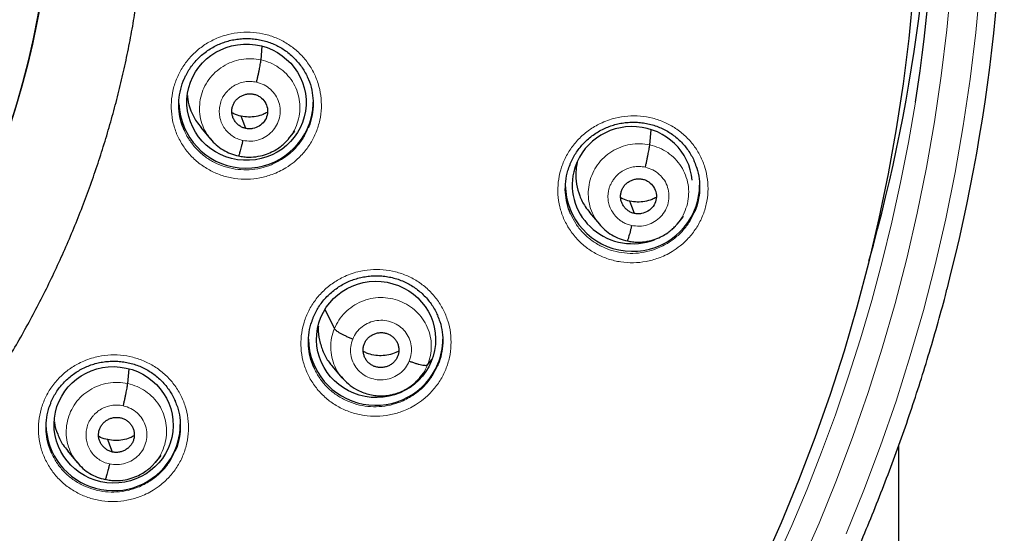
# Model space of a CAD drawing. Header units: millimetres. Extents: x 8 to 2314, y 12 to 2305.
# Tile 56 of 156: x 1109 to 1134, y 1793 to 1806. Entities that reach past the tile are written whole.
import ezdxf

# ---------------------------------------------------------------- set-up
doc = ezdxf.new("R2010")
doc.units = ezdxf.units.MM

msp = doc.modelspace()

# ---------------------------------------------------------------- linework, layer by layer
at = {"color": 7, "linetype": 'Continuous', "lineweight": 30}
for p, q in [((1114.734, 1804.974), (1114.765, 1805.319)), ((1113.212, 1803.26), (1113.459, 1802.964)), ((1115.436, 1802.986), (1115.429, 1802.977)), ((1115.433, 1802.974), (1115.592, 1803.167)), ((1124.575, 1802.82), (1124.61, 1803.202)), ((1123.053, 1801.106), (1123.3, 1800.81)), ((1125.277, 1800.832), (1125.27, 1800.824)), ((1125.274, 1800.82), (1125.354, 1800.918)), ((1116.591, 1798.166), (1116.357, 1798.65)), ((1118.193, 1797.46), (1118.193, 1797.46)), ((1118.952, 1797.249), (1119.054, 1797.381)), ((1111.361, 1796.775), (1111.394, 1797.145)), ((1116.534, 1797.215), (1116.781, 1796.919)), ((1118.764, 1796.933), (1118.855, 1797.044)), ((1116.786, 1796.922), (1116.77, 1796.941)), ((1118.753, 1796.922), (1118.773, 1796.943)), ((1109.837, 1795.069), (1110.084, 1794.772)), ((1130.879, 1651.729), (1130.879, 1795.207)), ((1112.064, 1794.791), (1112.056, 1794.783)), ((1112.061, 1794.779), (1112.204, 1794.953))]:
    msp.add_line(p, q, dxfattribs=at)
at = {"color": 252, "linetype": 'Continuous', "lineweight": 0, "flags": 128}
for points in [[(1132.203, 1806.909), (1132.093, 1805.737), (1131.952, 1804.569), (1131.78, 1803.404), (1131.577, 1802.245), (1131.344, 1801.091), (1131.079, 1799.943), (1130.784, 1798.803), (1130.459, 1797.67), (1130.103, 1796.546), (1129.718, 1795.432), (1129.303, 1794.328), (1128.859, 1793.236), (1128.386, 1792.155)], [(1129.544, 1792.967), (1129.995, 1794.078), (1130.416, 1795.2), (1130.808, 1796.332), (1131.169, 1797.474), (1131.5, 1798.624), (1131.8, 1799.783), (1132.068, 1800.949), (1132.306, 1802.122), (1132.512, 1803.3), (1132.687, 1804.484), (1132.83, 1805.671), (1132.942, 1806.862)]]:
    msp.add_lwpolyline(points, dxfattribs=at)
at = {"color": 7, "linetype": 'Continuous', "lineweight": 30, "flags": 128}
for points in [[(1131.246, 1806.67), (1131.133, 1805.518), (1130.99, 1804.371), (1130.816, 1803.227), (1130.611, 1802.088), (1130.376, 1800.955), (1130.111, 1799.828), (1129.816, 1798.709), (1129.492, 1797.597), (1129.137, 1796.494), (1128.754, 1795.401), (1128.341, 1794.317), (1127.9, 1793.245), (1127.43, 1792.185)], [(1114.346, 1803.237), (1114.28, 1803.411), (1114.228, 1803.548)], [(1124.187, 1801.083), (1124.121, 1801.257), (1124.07, 1801.394)], [(1110.972, 1795.041), (1110.906, 1795.216), (1110.855, 1795.354)]]:
    msp.add_lwpolyline(points, dxfattribs=at)
at = {"color": 7, "linetype": 'Continuous', "lineweight": 30}
for centre, radius, start, end in [((1088.196, 1810.53), 43.613, 351.2618, 8.1356), ((1088.158, 1811.694), 43.597, 344.2713, 1.8533), ((1088.234, 1810.539), 45.315, 345.4681, 3.2637), ((1086.401, 1810.45), 23.103, 180.8483, 359.1517), ((1114.356, 1803.934), 1.703, 182.177, 346.2814), ((1114.414, 1803.905), 1.639, 346.7606, 359.9982), ((1124.139, 1801.828), 1.703, 180.9428, 346.2941), ((1124.197, 1801.801), 1.639, 346.7606, 359.9982), ((1117.638, 1797.928), 1.704, 180.9994, 337.3952), ((1117.693, 1797.899), 1.642, 337.6091, 359.9895), ((1110.995, 1795.766), 1.704, 181.0087, 328.5342), ((1111.045, 1795.737), 1.646, 328.4805, 359.968)]:
    msp.add_arc(centre, radius, start, end, dxfattribs=at)
at = {"color": 252, "linetype": 'Continuous', "lineweight": 0}
for centre, radius, start, end in [((1086.401, 1810.485), 23.124, 184.4176, 355.534), ((1086.901, 1811.089), 44.979, 269.5642, 350.8082)]:
    msp.add_arc(centre, radius, start, end, dxfattribs=at)
at = {"color": 7, "linetype": 'Continuous', "lineweight": 30}
for centre, major_axis, ratio in [((1114.366, 1803.902), (1.507, -0.078), 0.976572), ((1117.648, 1797.893), (1.502, -0.129), 0.977354), ((1111.002, 1795.729), (1.497, -0.173), 0.978491)]:
    msp.add_ellipse(centre, major_axis=major_axis, ratio=ratio, dxfattribs=at)
for start_param, end_param in [(0.150321, 2.980174), (2.980174, 5.152439), (5.620419, 5.792678)]:
    msp.add_ellipse((1124.134, 1801.801), major_axis=(1.518, -0.1), ratio=0.974704, start_param=start_param, end_param=end_param, dxfattribs=at)
for points, knots in [([(1084.135, 1785.194), (1084.154, 1785.192), (1084.37, 1785.171), (1084.784, 1785.144), (1085.378, 1785.112), (1085.972, 1785.096), (1086.567, 1785.093), (1087.161, 1785.103), (1087.755, 1785.128), (1088.348, 1785.165), (1088.941, 1785.217), (1089.532, 1785.282), (1090.121, 1785.361), (1090.708, 1785.453), (1091.293, 1785.558), (1091.875, 1785.677), (1092.454, 1785.809), (1093.03, 1785.955), (1093.602, 1786.114), (1094.171, 1786.285), (1094.735, 1786.47), (1095.294, 1786.668), (1095.849, 1786.878), (1096.398, 1787.101), (1096.943, 1787.337), (1097.481, 1787.585), (1098.013, 1787.845), (1098.539, 1788.118), (1099.058, 1788.402), (1099.571, 1788.698), (1100.076, 1789.006), (1100.574, 1789.326), (1101.064, 1789.657), (1101.546, 1789.999), (1102.02, 1790.351), (1102.485, 1790.715), (1102.942, 1791.089), (1103.389, 1791.474), (1103.827, 1791.869), (1104.256, 1792.273), (1104.675, 1792.688), (1105.084, 1793.112), (1105.483, 1793.545), (1105.871, 1793.987), (1106.249, 1794.438), (1106.616, 1794.898), (1106.972, 1795.366), (1107.316, 1795.841), (1107.65, 1796.325), (1107.972, 1796.816), (1108.282, 1797.315), (1108.58, 1797.82), (1108.865, 1798.332), (1109.139, 1798.85), (1109.4, 1799.375), (1109.649, 1799.905), (1109.885, 1800.441), (1110.109, 1800.983), (1110.319, 1801.529), (1110.516, 1802.08), (1110.701, 1802.635), (1110.871, 1803.194), (1111.029, 1803.757), (1111.173, 1804.324), (1111.304, 1804.894), (1111.421, 1805.466), (1111.506, 1805.932), (1111.548, 1806.207), (1111.561, 1806.29)], [0, 0, 0, 0, 0.001463, 0.016968, 0.032473, 0.047978, 0.063483, 0.078988, 0.094493, 0.109998, 0.125503, 0.141008, 0.156513, 0.172018, 0.187523, 0.203027, 0.218532, 0.234036, 0.24954, 0.265044, 0.280548, 0.296052, 0.311555, 0.327058, 0.342561, 0.358063, 0.373566, 0.389068, 0.404569, 0.420071, 0.435571, 0.451072, 0.466572, 0.482072, 0.497571, 0.51307, 0.528569, 0.544067, 0.559565, 0.575062, 0.590559, 0.606056, 0.621552, 0.637047, 0.652542, 0.668037, 0.683531, 0.699025, 0.714518, 0.730011, 0.745504, 0.760996, 0.776487, 0.791979, 0.807469, 0.82296, 0.83845, 0.85394, 0.869429, 0.884918, 0.900407, 0.915895, 0.931383, 0.946871, 0.962358, 0.977846, 0.993333, 1, 1, 1, 1]), ([(1112.796, 1804.502), (1112.809, 1804.532), (1112.842, 1804.606), (1112.908, 1804.72), (1112.994, 1804.843), (1113.092, 1804.959), (1113.201, 1805.067), (1113.319, 1805.165), (1113.446, 1805.253), (1113.579, 1805.329), (1113.719, 1805.393), (1113.863, 1805.443), (1114.01, 1805.481), (1114.161, 1805.505), (1114.314, 1805.517), (1114.468, 1805.515), (1114.622, 1805.499), (1114.773, 1805.471), (1114.921, 1805.429), (1115.063, 1805.374), (1115.198, 1805.307), (1115.326, 1805.229), (1115.447, 1805.139), (1115.56, 1805.038), (1115.663, 1804.927), (1115.757, 1804.807), (1115.838, 1804.68), (1115.892, 1804.582), (1115.914, 1804.525), (1115.918, 1804.515)], [0, 0, 0, 0, 0.024508, 0.062593, 0.100906, 0.13952, 0.178364, 0.217341, 0.256321, 0.295175, 0.333817, 0.372162, 0.410285, 0.448694, 0.487402, 0.526321, 0.565344, 0.604333, 0.643184, 0.681835, 0.72012, 0.758185, 0.796676, 0.835521, 0.874598, 0.91376, 0.952797, 0.991567, 1, 1, 1, 1]), ([(1114.622, 1804.41), (1114.628, 1804.439), (1114.642, 1804.498), (1114.662, 1804.587), (1114.68, 1804.674), (1114.697, 1804.755), (1114.711, 1804.829), (1114.723, 1804.891), (1114.731, 1804.942), (1114.733, 1804.963), (1114.734, 1804.974)], [0, 0, 0, 0, 0.124348, 0.249204, 0.374446, 0.499726, 0.624899, 0.750119, 0.875238, 1, 1, 1, 1]), ([(1112.79, 1803.198), (1112.763, 1803.263), (1112.7, 1803.415), (1112.655, 1803.671), (1112.649, 1803.953), (1112.696, 1804.23), (1112.748, 1804.416), (1112.794, 1804.502), (1112.796, 1804.505)], [0, 0, 0, 0, 0.157737, 0.366634, 0.575287, 0.78394, 0.992436, 1, 1, 1, 1]), ([(1115.916, 1804.517), (1115.922, 1804.505), (1115.972, 1804.409), (1116.023, 1804.212), (1116.061, 1803.934), (1116.045, 1803.652), (1116.001, 1803.424), (1115.946, 1803.298), (1115.928, 1803.258)], [0, 0, 0, 0, 0.032904, 0.249888, 0.466613, 0.683338, 0.899862, 1, 1, 1, 1]), ([(1112.875, 1804.069), (1112.876, 1804.04), (1112.881, 1803.909), (1112.955, 1803.685), (1113.068, 1803.44), (1113.176, 1803.314), (1113.218, 1803.265)], [0, 0, 0, 0, 0.09863, 0.44216, 0.785987, 1, 1, 1, 1]), ([(1114.346, 1803.237), (1114.317, 1803.245), (1114.26, 1803.261), (1114.183, 1803.306), (1114.117, 1803.364), (1114.062, 1803.434), (1114.022, 1803.511), (1113.998, 1803.595), (1113.992, 1803.683), (1114.004, 1803.769), (1114.032, 1803.852), (1114.076, 1803.928), (1114.136, 1803.994), (1114.207, 1804.047), (1114.287, 1804.087), (1114.373, 1804.112), (1114.462, 1804.121), (1114.521, 1804.111), (1114.55, 1804.106)], [0, 0, 0, 0, 0.062618, 0.125105, 0.187771, 0.250507, 0.313069, 0.375353, 0.437608, 0.5, 0.562392, 0.624647, 0.686931, 0.749493, 0.812229, 0.874895, 0.937382, 1, 1, 1, 1]), ([(1114.55, 1804.106), (1114.579, 1804.099), (1114.636, 1804.083), (1114.738, 1804.022), (1114.84, 1803.915), (1114.907, 1803.75), (1114.9, 1803.572), (1114.827, 1803.41), (1114.693, 1803.289), (1114.552, 1803.235), (1114.434, 1803.223), (1114.375, 1803.232), (1114.346, 1803.237)], [0, 0, 0, 0, 0.062837, 0.125544, 0.25084, 0.375529, 0.5, 0.624471, 0.74916, 0.874456, 0.937163, 1, 1, 1, 1]), ([(1114.228, 1803.548), (1114.166, 1803.563), (1114.085, 1803.583), (1114.014, 1803.626), (1113.998, 1803.636)], [0, 0, 0, 0, 0.767535, 1, 1, 1, 1]), ([(1114.892, 1803.645), (1114.859, 1803.627), (1114.769, 1803.58), (1114.609, 1803.538), (1114.417, 1803.517), (1114.291, 1803.538), (1114.228, 1803.548)], [0, 0, 0, 0, 0.163934, 0.442959, 0.72119, 1, 1, 1, 1]), ([(1122.554, 1802.321), (1122.557, 1802.328), (1122.575, 1802.381), (1122.623, 1802.477), (1122.697, 1802.607), (1122.785, 1802.729), (1122.883, 1802.845), (1122.992, 1802.952), (1123.111, 1803.05), (1123.238, 1803.137), (1123.373, 1803.213), (1123.512, 1803.276), (1123.657, 1803.326), (1123.804, 1803.363), (1123.955, 1803.387), (1124.108, 1803.398), (1124.262, 1803.396), (1124.416, 1803.38), (1124.567, 1803.35), (1124.714, 1803.308), (1124.856, 1803.253), (1124.991, 1803.186), (1125.118, 1803.107), (1125.238, 1803.017), (1125.351, 1802.916), (1125.454, 1802.805), (1125.547, 1802.685), (1125.627, 1802.557), (1125.681, 1802.456), (1125.705, 1802.395), (1125.71, 1802.382)], [0, 0, 0, 0, 0.005198, 0.042755, 0.079973, 0.117416, 0.155156, 0.193125, 0.231229, 0.269344, 0.307341, 0.345136, 0.382646, 0.419944, 0.457526, 0.495402, 0.533487, 0.571677, 0.60984, 0.647875, 0.685721, 0.723213, 0.760482, 0.798163, 0.836185, 0.87443, 0.912755, 0.950956, 0.988893, 1, 1, 1, 1]), ([(1114.167, 1802.543), (1114.211, 1802.534), (1114.297, 1802.517), (1114.465, 1802.507), (1114.659, 1802.524), (1114.866, 1802.579), (1115.041, 1802.655), (1115.182, 1802.741), (1115.293, 1802.828), (1115.378, 1802.909), (1115.423, 1802.961), (1115.442, 1802.984)], [0, 0, 0, 0, 0.095258, 0.185832, 0.353616, 0.504274, 0.637746, 0.753967, 0.853001, 0.934955, 1, 1, 1, 1]), ([(1113.454, 1802.973), (1113.501, 1802.92), (1113.596, 1802.814), (1113.77, 1802.689), (1113.961, 1802.592), (1114.098, 1802.559), (1114.167, 1802.542)], [0, 0, 0, 0, 0.251226, 0.501653, 0.751046, 1, 1, 1, 1]), ([(1114.274, 1802.934), (1114.267, 1802.905), (1114.254, 1802.847), (1114.234, 1802.769), (1114.216, 1802.699), (1114.199, 1802.639), (1114.185, 1802.592), (1114.174, 1802.558), (1114.169, 1802.548), (1114.167, 1802.544)], [0, 0, 0, 0, 0.146682, 0.292467, 0.438343, 0.584468, 0.73058, 0.876407, 1, 1, 1, 1]), ([(1124.463, 1802.256), (1124.469, 1802.286), (1124.483, 1802.344), (1124.503, 1802.433), (1124.522, 1802.52), (1124.538, 1802.601), (1124.552, 1802.675), (1124.564, 1802.737), (1124.572, 1802.788), (1124.574, 1802.81), (1124.575, 1802.82)], [0, 0, 0, 0, 0.124274, 0.249113, 0.374371, 0.499682, 0.62489, 0.750143, 0.875272, 1, 1, 1, 1]), ([(1122.573, 1801.068), (1122.571, 1801.071), (1122.526, 1801.155), (1122.476, 1801.34), (1122.431, 1801.616), (1122.44, 1801.897), (1122.482, 1802.136), (1122.539, 1802.272), (1122.559, 1802.322)], [0, 0, 0, 0, 0.006155, 0.223702, 0.441146, 0.658588, 0.876193, 1, 1, 1, 1]), ([(1122.736, 1802.382), (1122.722, 1802.299), (1122.69, 1802.114), (1122.711, 1801.824), (1122.793, 1801.529), (1122.91, 1801.285), (1123.017, 1801.159), (1123.059, 1801.11)], [0, 0, 0, 0, 0.186381, 0.410839, 0.635415, 0.860187, 1, 1, 1, 1]), ([(1125.705, 1802.383), (1125.726, 1802.334), (1125.785, 1802.2), (1125.831, 1801.963), (1125.844, 1801.682), (1125.803, 1801.404), (1125.753, 1801.211), (1125.705, 1801.119), (1125.701, 1801.11)], [0, 0, 0, 0, 0.122229, 0.336182, 0.550116, 0.764048, 0.978213, 1, 1, 1, 1]), ([(1124.187, 1801.083), (1124.158, 1801.091), (1124.101, 1801.107), (1124.025, 1801.152), (1123.958, 1801.21), (1123.904, 1801.279), (1123.863, 1801.357), (1123.839, 1801.441), (1123.833, 1801.528), (1123.845, 1801.615), (1123.873, 1801.698), (1123.917, 1801.774), (1123.977, 1801.84), (1124.048, 1801.893), (1124.128, 1801.933), (1124.214, 1801.958), (1124.303, 1801.967), (1124.362, 1801.957), (1124.391, 1801.953)], [0, 0, 0, 0, 0.062618, 0.125107, 0.187774, 0.25051, 0.313071, 0.375354, 0.437608, 0.5, 0.562392, 0.624646, 0.686929, 0.74949, 0.812226, 0.874893, 0.937382, 1, 1, 1, 1]), ([(1124.391, 1801.953), (1124.42, 1801.945), (1124.477, 1801.929), (1124.579, 1801.868), (1124.681, 1801.761), (1124.748, 1801.596), (1124.742, 1801.419), (1124.668, 1801.256), (1124.534, 1801.135), (1124.394, 1801.081), (1124.275, 1801.069), (1124.216, 1801.078), (1124.187, 1801.083)], [0, 0, 0, 0, 0.062837, 0.125545, 0.250843, 0.37553, 0.5, 0.624469, 0.749157, 0.874455, 0.937163, 1, 1, 1, 1]), ([(1124.733, 1801.492), (1124.7, 1801.474), (1124.61, 1801.426), (1124.45, 1801.385), (1124.258, 1801.364), (1124.133, 1801.384), (1124.07, 1801.394)], [0, 0, 0, 0, 0.163964, 0.442979, 0.721202, 1, 1, 1, 1]), ([(1124.07, 1801.394), (1124.007, 1801.409), (1123.926, 1801.429), (1123.856, 1801.472), (1123.839, 1801.482)], [0, 0, 0, 0, 0.767471, 1, 1, 1, 1]), ([(1123.291, 1800.821), (1123.339, 1800.768), (1123.434, 1800.661), (1123.609, 1800.536), (1123.801, 1800.438), (1123.939, 1800.405), (1124.008, 1800.388)], [0, 0, 0, 0, 0.2516147, 0.5021314, 0.7513588, 1, 1, 1, 1]), ([(1124.008, 1800.389), (1124.052, 1800.38), (1124.138, 1800.363), (1124.306, 1800.353), (1124.5, 1800.37), (1124.707, 1800.426), (1124.882, 1800.502), (1125.023, 1800.588), (1125.134, 1800.675), (1125.219, 1800.755), (1125.264, 1800.808), (1125.284, 1800.831)], [0, 0, 0, 0, 0.095245, 0.1858101, 0.3535819, 0.5042343, 0.6377063, 0.7539318, 0.8529746, 0.9349401, 1, 1, 1, 1]), ([(1124.115, 1800.78), (1124.109, 1800.751), (1124.095, 1800.693), (1124.075, 1800.615), (1124.057, 1800.545), (1124.04, 1800.485), (1124.026, 1800.438), (1124.015, 1800.404), (1124.01, 1800.394), (1124.008, 1800.39)], [0, 0, 0, 0, 0.146747, 0.29255, 0.438405, 0.584486, 0.730551, 0.876344, 1, 1, 1, 1]), ([(1116.051, 1798.433), (1116.053, 1798.438), (1116.071, 1798.489), (1116.117, 1798.583), (1116.191, 1798.713), (1116.278, 1798.836), (1116.376, 1798.952), (1116.485, 1799.059), (1116.603, 1799.157), (1116.73, 1799.245), (1116.864, 1799.32), (1117.004, 1799.384), (1117.147, 1799.434), (1117.295, 1799.471), (1117.446, 1799.495), (1117.599, 1799.507), (1117.753, 1799.505), (1117.907, 1799.489), (1118.058, 1799.46), (1118.205, 1799.418), (1118.347, 1799.363), (1118.482, 1799.296), (1118.61, 1799.218), (1118.73, 1799.128), (1118.843, 1799.028), (1118.947, 1798.917), (1119.04, 1798.797), (1119.121, 1798.67), (1119.178, 1798.566), (1119.202, 1798.503), (1119.208, 1798.487)], [0, 0, 0, 0, 0.003874, 0.041422, 0.078633, 0.116061, 0.153785, 0.191735, 0.229814, 0.267897, 0.305857, 0.343608, 0.381069, 0.418315, 0.455844, 0.493668, 0.5317, 0.569839, 0.607951, 0.645933, 0.683726, 0.721166, 0.75839, 0.796028, 0.834012, 0.872223, 0.910517, 0.948695, 0.986613, 1, 1, 1, 1]), ([(1078.881, 1765.025), (1078.948, 1765.014), (1079.281, 1764.958), (1079.882, 1764.87), (1080.682, 1764.763), (1081.484, 1764.671), (1082.288, 1764.592), (1083.092, 1764.527), (1083.898, 1764.475), (1084.705, 1764.437), (1085.512, 1764.413), (1086.319, 1764.402), (1087.127, 1764.405), (1087.934, 1764.421), (1088.741, 1764.451), (1089.548, 1764.495), (1090.353, 1764.552), (1091.157, 1764.623), (1091.96, 1764.707), (1092.762, 1764.805), (1093.561, 1764.917), (1094.359, 1765.041), (1095.154, 1765.18), (1095.946, 1765.331), (1096.736, 1765.496), (1097.523, 1765.675), (1098.307, 1765.866), (1099.087, 1766.071), (1099.863, 1766.289), (1100.636, 1766.52), (1101.404, 1766.764), (1102.168, 1767.021), (1102.927, 1767.291), (1103.682, 1767.573), (1104.431, 1767.869), (1105.175, 1768.176), (1105.914, 1768.497), (1106.647, 1768.829), (1107.374, 1769.175), (1108.095, 1769.532), (1108.81, 1769.901), (1109.517, 1770.283), (1110.219, 1770.676), (1110.913, 1771.081), (1111.6, 1771.498), (1112.279, 1771.926), (1112.951, 1772.365), (1113.616, 1772.816), (1114.272, 1773.278), (1114.92, 1773.751), (1115.56, 1774.235), (1116.191, 1774.73), (1116.813, 1775.235), (1117.426, 1775.751), (1118.031, 1776.277), (1118.626, 1776.813), (1119.211, 1777.359), (1119.787, 1777.914), (1120.353, 1778.48), (1120.909, 1779.055), (1121.455, 1779.639), (1121.991, 1780.232), (1122.516, 1780.834), (1123.031, 1781.445), (1123.534, 1782.065), (1124.027, 1782.693), (1124.509, 1783.329), (1124.98, 1783.973), (1125.439, 1784.625), (1125.887, 1785.285), (1126.323, 1785.952), (1126.747, 1786.627), (1127.16, 1787.308), (1127.561, 1787.997), (1127.949, 1788.692), (1128.325, 1789.393), (1128.689, 1790.101), (1129.041, 1790.815), (1129.38, 1791.534), (1129.706, 1792.26), (1130.019, 1792.99), (1130.32, 1793.726), (1130.608, 1794.467), (1130.883, 1795.212), (1131.144, 1795.962), (1131.393, 1796.716), (1131.628, 1797.475), (1131.85, 1798.237), (1132.006, 1798.801), (1132.084, 1799.112), (1132.098, 1799.166)], [0, 0, 0, 0, 0.002954, 0.01452, 0.026086, 0.037652, 0.049218, 0.060785, 0.072351, 0.083917, 0.095483, 0.107049, 0.118616, 0.130182, 0.141748, 0.153314, 0.16488, 0.176447, 0.188013, 0.199579, 0.211145, 0.222711, 0.234277, 0.245844, 0.25741, 0.268976, 0.280542, 0.292108, 0.303674, 0.31524, 0.326806, 0.338372, 0.349938, 0.361504, 0.37307, 0.384635, 0.396201, 0.407767, 0.419333, 0.430898, 0.442464, 0.45403, 0.465595, 0.477161, 0.488726, 0.500292, 0.511857, 0.523422, 0.534987, 0.546553, 0.558118, 0.569683, 0.581248, 0.592813, 0.604378, 0.615943, 0.627508, 0.639072, 0.650637, 0.662202, 0.673766, 0.685331, 0.696895, 0.70846, 0.720024, 0.731588, 0.743153, 0.754717, 0.766281, 0.777845, 0.789409, 0.800973, 0.812537, 0.824101, 0.835665, 0.847228, 0.858792, 0.870356, 0.881919, 0.893483, 0.905046, 0.91661, 0.928173, 0.939736, 0.9513, 0.962863, 0.974426, 0.985989, 0.997553, 1, 1, 1, 1]), ([(1116.069, 1797.184), (1116.036, 1797.272), (1115.97, 1797.446), (1115.931, 1797.725), (1115.937, 1798.005), (1115.979, 1798.245), (1116.036, 1798.383), (1116.056, 1798.434)], [0, 0, 0, 0, 0.218268, 0.43637, 0.654469, 0.872597, 1, 1, 1, 1]), ([(1119.204, 1798.488), (1119.224, 1798.442), (1119.282, 1798.31), (1119.328, 1798.076), (1119.342, 1797.796), (1119.303, 1797.518), (1119.253, 1797.324), (1119.204, 1797.231), (1119.199, 1797.221)], [0, 0, 0, 0, 0.116289, 0.331013, 0.545629, 0.760243, 0.974947, 1, 1, 1, 1]), ([(1116.186, 1798.229), (1116.184, 1798.212), (1116.172, 1798.093), (1116.208, 1797.871), (1116.299, 1797.58), (1116.414, 1797.359), (1116.511, 1797.252), (1116.54, 1797.22)], [0, 0, 0, 0, 0.048486, 0.327413, 0.606242, 0.885035, 1, 1, 1, 1]), ([(1117.056, 1797.901), (1117.028, 1797.913), (1116.972, 1797.935), (1116.89, 1797.972), (1116.813, 1798.009), (1116.745, 1798.046), (1116.686, 1798.082), (1116.64, 1798.114), (1116.606, 1798.144), (1116.596, 1798.159), (1116.591, 1798.166)], [0, 0, 0, 0, 0.126256, 0.251681, 0.376529, 0.500857, 0.624926, 0.7493, 0.874265, 1, 1, 1, 1]), ([(1117.351, 1797.787), (1117.363, 1797.813), (1117.388, 1797.866), (1117.447, 1797.933), (1117.516, 1797.989), (1117.595, 1798.031), (1117.68, 1798.059), (1117.769, 1798.07), (1117.857, 1798.062), (1117.943, 1798.038), (1118.022, 1797.999), (1118.091, 1797.944), (1118.148, 1797.877), (1118.19, 1797.8), (1118.217, 1797.717), (1118.227, 1797.63), (1118.222, 1797.542), (1118.203, 1797.487), (1118.193, 1797.46)], [0, 0, 0, 0, 0.0626159, 0.1250903, 0.1877445, 0.2504776, 0.3130463, 0.3753418, 0.4376042, 0.4999997, 0.562395, 0.6246571, 0.6869524, 0.7495213, 0.8122548, 0.8749095, 0.9373842, 1, 1, 1, 1]), ([(1118.193, 1797.46), (1118.181, 1797.433), (1118.155, 1797.38), (1118.097, 1797.313), (1118.028, 1797.257), (1117.949, 1797.215), (1117.864, 1797.188), (1117.775, 1797.177), (1117.687, 1797.184), (1117.601, 1797.208), (1117.522, 1797.248), (1117.453, 1797.302), (1117.396, 1797.369), (1117.354, 1797.446), (1117.327, 1797.529), (1117.316, 1797.616), (1117.322, 1797.704), (1117.341, 1797.759), (1117.351, 1797.787)], [0, 0, 0, 0, 0.062616, 0.125091, 0.187745, 0.250479, 0.313048, 0.375343, 0.437605, 0.500001, 0.562396, 0.624658, 0.686954, 0.749522, 0.812256, 0.87491, 0.937384, 1, 1, 1, 1]), ([(1118.223, 1797.601), (1118.198, 1797.588), (1118.119, 1797.542), (1117.969, 1797.499), (1117.779, 1797.474), (1117.589, 1797.491), (1117.434, 1797.531), (1117.35, 1797.576), (1117.322, 1797.591)], [0, 0, 0, 0, 0.088818, 0.291594, 0.493484, 0.695267, 0.897482, 1, 1, 1, 1]), ([(1109.407, 1796.273), (1109.409, 1796.277), (1109.427, 1796.328), (1109.473, 1796.421), (1109.546, 1796.551), (1109.633, 1796.674), (1109.731, 1796.789), (1109.84, 1796.897), (1109.958, 1796.995), (1110.085, 1797.082), (1110.218, 1797.157), (1110.358, 1797.221), (1110.502, 1797.271), (1110.649, 1797.308), (1110.8, 1797.332), (1110.953, 1797.343), (1111.107, 1797.341), (1111.261, 1797.325), (1111.412, 1797.296), (1111.559, 1797.254), (1111.701, 1797.199), (1111.836, 1797.133), (1111.964, 1797.054), (1112.085, 1796.964), (1112.198, 1796.864), (1112.302, 1796.753), (1112.395, 1796.633), (1112.476, 1796.506), (1112.534, 1796.401), (1112.559, 1796.337), (1112.566, 1796.319)], [0, 0, 0, 0, 0.003225, 0.040784, 0.078006, 0.115441, 0.153171, 0.191122, 0.229201, 0.267277, 0.305225, 0.34296, 0.380402, 0.417624, 0.455127, 0.492923, 0.530928, 0.569038, 0.607119, 0.645068, 0.682824, 0.720227, 0.757419, 0.795028, 0.832985, 0.871172, 0.909448, 0.94761, 0.985516, 1, 1, 1, 1]), ([(1118.488, 1797.345), (1118.516, 1797.335), (1118.573, 1797.313), (1118.654, 1797.286), (1118.731, 1797.264), (1118.799, 1797.248), (1118.858, 1797.238), (1118.904, 1797.235), (1118.937, 1797.238), (1118.947, 1797.246), (1118.952, 1797.249)], [0, 0, 0, 0, 0.123789, 0.248425, 0.373776, 0.499416, 0.625025, 0.750518, 0.875606, 1, 1, 1, 1]), ([(1111.248, 1796.212), (1111.255, 1796.241), (1111.268, 1796.3), (1111.288, 1796.389), (1111.307, 1796.475), (1111.323, 1796.556), (1111.338, 1796.629), (1111.349, 1796.692), (1111.357, 1796.742), (1111.359, 1796.764), (1111.361, 1796.775)], [0, 0, 0, 0, 0.124739, 0.249719, 0.374881, 0.499957, 0.62489, 0.749934, 0.87503, 1, 1, 1, 1]), ([(1116.768, 1796.942), (1116.825, 1796.88), (1116.937, 1796.758), (1117.123, 1796.637), (1117.295, 1796.555), (1117.452, 1796.503), (1117.604, 1796.473), (1117.752, 1796.462), (1117.895, 1796.468), (1118.044, 1796.491), (1118.198, 1796.534), (1118.352, 1796.599), (1118.502, 1796.689), (1118.64, 1796.795), (1118.717, 1796.882), (1118.753, 1796.922)], [0, 0, 0, 0, 0.110052, 0.218915, 0.291043, 0.362995, 0.437251, 0.496869, 0.559948, 0.626518, 0.696584, 0.770207, 0.847449, 0.928284, 1, 1, 1, 1]), ([(1109.427, 1795.024), (1109.394, 1795.111), (1109.327, 1795.286), (1109.287, 1795.564), (1109.293, 1795.844), (1109.335, 1796.085), (1109.392, 1796.223), (1109.413, 1796.274)], [0, 0, 0, 0, 0.2178899, 0.4357302, 0.6535692, 0.8713593, 1, 1, 1, 1]), ([(1112.561, 1796.32), (1112.581, 1796.275), (1112.638, 1796.145), (1112.684, 1795.912), (1112.699, 1795.632), (1112.659, 1795.354), (1112.61, 1795.16), (1112.561, 1795.066), (1112.556, 1795.056)], [0, 0, 0, 0, 0.113257, 0.328425, 0.543455, 0.758483, 0.973509, 1, 1, 1, 1]), ([(1109.505, 1795.809), (1109.505, 1795.801), (1109.512, 1795.693), (1109.583, 1795.491), (1109.694, 1795.247), (1109.801, 1795.121), (1109.842, 1795.073)], [0, 0, 0, 0, 0.027448, 0.399379, 0.771627, 1, 1, 1, 1]), ([(1110.972, 1795.041), (1110.943, 1795.049), (1110.886, 1795.065), (1110.81, 1795.111), (1110.743, 1795.168), (1110.689, 1795.238), (1110.648, 1795.315), (1110.624, 1795.399), (1110.618, 1795.486), (1110.63, 1795.573), (1110.658, 1795.655), (1110.702, 1795.731), (1110.762, 1795.797), (1110.833, 1795.85), (1110.913, 1795.89), (1110.999, 1795.914), (1111.089, 1795.923), (1111.147, 1795.914), (1111.176, 1795.909)], [0, 0, 0, 0, 0.062619, 0.125105, 0.18777, 0.250505, 0.313069, 0.375356, 0.437615, 0.500008, 0.562399, 0.624652, 0.686934, 0.749496, 0.812232, 0.874897, 0.937384, 1, 1, 1, 1]), ([(1111.176, 1795.909), (1111.205, 1795.901), (1111.262, 1795.885), (1111.339, 1795.839), (1111.405, 1795.782), (1111.46, 1795.712), (1111.5, 1795.635), (1111.524, 1795.551), (1111.53, 1795.464), (1111.518, 1795.378), (1111.49, 1795.295), (1111.446, 1795.219), (1111.387, 1795.153), (1111.315, 1795.1), (1111.235, 1795.06), (1111.149, 1795.036), (1111.06, 1795.027), (1111.001, 1795.037), (1110.972, 1795.041)], [0, 0, 0, 0, 0.062618, 0.125105, 0.187769, 0.250505, 0.313069, 0.375356, 0.437614, 0.500008, 0.562399, 0.624651, 0.686934, 0.749496, 0.812232, 0.874897, 0.937383, 1, 1, 1, 1]), ([(1110.855, 1795.354), (1110.792, 1795.369), (1110.711, 1795.389), (1110.641, 1795.431), (1110.624, 1795.441)], [0, 0, 0, 0, 0.76713, 1, 1, 1, 1]), ([(1111.526, 1795.454), (1111.49, 1795.435), (1111.398, 1795.386), (1111.235, 1795.343), (1111.044, 1795.323), (1110.918, 1795.343), (1110.855, 1795.354)], [0, 0, 0, 0, 0.174414, 0.449943, 0.724685, 1, 1, 1, 1]), ([(1110.079, 1794.78), (1110.126, 1794.727), (1110.221, 1794.621), (1110.396, 1794.496), (1110.586, 1794.398), (1110.724, 1794.365), (1110.793, 1794.348)], [0, 0, 0, 0, 0.251141, 0.501537, 0.750956, 1, 1, 1, 1]), ([(1110.793, 1794.349), (1110.837, 1794.34), (1110.924, 1794.322), (1111.091, 1794.313), (1111.285, 1794.329), (1111.493, 1794.385), (1111.668, 1794.46), (1111.809, 1794.546), (1111.92, 1794.633), (1112.005, 1794.714), (1112.05, 1794.767), (1112.07, 1794.79)], [0, 0, 0, 0, 0.095201, 0.185728, 0.353445, 0.504068, 0.637532, 0.75377, 0.852846, 0.934866, 1, 1, 1, 1]), ([(1110.901, 1794.738), (1110.894, 1794.71), (1110.88, 1794.652), (1110.86, 1794.574), (1110.842, 1794.504), (1110.826, 1794.445), (1110.811, 1794.398), (1110.8, 1794.364), (1110.796, 1794.354), (1110.794, 1794.35)], [0, 0, 0, 0, 0.146229, 0.29188, 0.437851, 0.584203, 0.730574, 0.87659, 1, 1, 1, 1])]:
    msp.add_open_spline(points, degree=3, knots=knots, dxfattribs=at)
at = {"color": 252, "linetype": 'Continuous', "lineweight": 0}
for points, knots in [([(1115.365, 1802.242), (1115.435, 1802.288), (1115.593, 1802.395), (1115.806, 1802.603), (1115.996, 1802.859), (1116.138, 1803.143), (1116.231, 1803.445), (1116.27, 1803.758), (1116.256, 1804.073), (1116.187, 1804.38), (1116.067, 1804.671), (1115.898, 1804.938), (1115.687, 1805.173), (1115.437, 1805.37), (1115.157, 1805.523), (1114.854, 1805.626), (1114.537, 1805.679), (1114.215, 1805.679), (1113.937, 1805.632), (1113.706, 1805.561), (1113.485, 1805.466), (1113.244, 1805.322), (1113, 1805.115), (1112.795, 1804.87), (1112.633, 1804.596), (1112.522, 1804.299), (1112.462, 1803.989), (1112.457, 1803.674), (1112.505, 1803.363), (1112.606, 1803.066), (1112.757, 1802.788), (1112.953, 1802.541), (1113.189, 1802.329), (1113.459, 1802.159), (1113.754, 1802.036), (1114.067, 1801.964), (1114.388, 1801.944), (1114.709, 1801.978), (1114.978, 1802.053), (1115.197, 1802.144), (1115.309, 1802.209), (1115.365, 1802.242)], [0, 0, 0, 0, 0.021162, 0.048012, 0.074861, 0.101685, 0.128509, 0.155318, 0.182126, 0.208935, 0.235744, 0.262569, 0.289395, 0.316245, 0.343095, 0.369969, 0.396842, 0.423726, 0.45061, 0.467437, 0.484264, 0.511098, 0.537932, 0.564766, 0.5916, 0.618418, 0.645236, 0.672043, 0.69885, 0.725662, 0.752475, 0.779307, 0.80614, 0.832998, 0.859857, 0.886735, 0.913613, 0.940497, 0.967381, 0.98369, 1, 1, 1, 1]), ([(1113.469, 1802.961), (1113.434, 1803.002), (1113.346, 1803.106), (1113.251, 1803.304), (1113.184, 1803.54), (1113.17, 1803.786), (1113.203, 1804.029), (1113.282, 1804.263), (1113.405, 1804.479), (1113.57, 1804.665), (1113.769, 1804.817), (1113.994, 1804.927), (1114.236, 1804.993), (1114.488, 1805.015), (1114.652, 1804.988), (1114.734, 1804.974)], [0, 0, 0, 0, 0.051942, 0.130964, 0.209917, 0.288829, 0.367847, 0.446864, 0.525776, 0.60473, 0.683751, 0.762782, 0.841842, 0.92087, 1, 1, 1, 1]), ([(1114.734, 1804.974), (1114.815, 1804.952), (1114.975, 1804.908), (1115.192, 1804.783), (1115.381, 1804.623), (1115.535, 1804.43), (1115.646, 1804.21), (1115.711, 1803.973), (1115.726, 1803.728), (1115.693, 1803.483), (1115.612, 1803.251), (1115.524, 1803.082), (1115.452, 1803.003), (1115.436, 1802.986)], [0, 0, 0, 0, 0.097342, 0.194558, 0.291814, 0.389034, 0.486243, 0.583367, 0.680441, 0.777645, 0.874848, 0.971922, 1, 1, 1, 1]), ([(1114.274, 1802.934), (1114.225, 1802.947), (1114.128, 1802.973), (1113.997, 1803.049), (1113.883, 1803.146), (1113.79, 1803.263), (1113.723, 1803.396), (1113.684, 1803.54), (1113.674, 1803.689), (1113.691, 1803.838), (1113.731, 1803.96), (1113.771, 1804.035), (1113.794, 1804.071), (1113.806, 1804.089), (1113.815, 1804.101), (1113.822, 1804.11), (1113.831, 1804.122), (1113.854, 1804.152), (1113.896, 1804.199), (1113.95, 1804.248), (1113.999, 1804.285), (1114.069, 1804.331), (1114.173, 1804.382), (1114.32, 1804.422), (1114.472, 1804.436), (1114.572, 1804.419), (1114.622, 1804.41)], [0, 0, 0, 0, 0.062593, 0.124976, 0.187335, 0.249628, 0.311861, 0.374266, 0.436882, 0.499535, 0.562184, 0.597226, 0.606402, 0.615575, 0.624744, 0.625379, 0.629905, 0.642054, 0.673377, 0.707897, 0.732597, 0.749883, 0.812382, 0.874899, 0.937373, 1, 1, 1, 1]), ([(1114.622, 1804.41), (1114.686, 1804.391), (1114.815, 1804.352), (1114.98, 1804.235), (1115.11, 1804.082), (1115.194, 1803.901), (1115.228, 1803.704), (1115.209, 1803.505), (1115.137, 1803.317), (1115.019, 1803.154), (1114.861, 1803.026), (1114.676, 1802.942), (1114.475, 1802.905), (1114.341, 1802.924), (1114.274, 1802.934)], [0, 0, 0, 0, 0.083335, 0.166666, 0.249998, 0.333328, 0.416663, 0.5, 0.583334, 0.666672, 0.750002, 0.833334, 0.916665, 1, 1, 1, 1]), ([(1125.138, 1800.119), (1125.209, 1800.166), (1125.369, 1800.272), (1125.584, 1800.481), (1125.776, 1800.735), (1125.92, 1801.019), (1126.015, 1801.32), (1126.056, 1801.633), (1126.044, 1801.947), (1125.977, 1802.254), (1125.86, 1802.545), (1125.693, 1802.812), (1125.484, 1803.048), (1125.235, 1803.245), (1124.956, 1803.4), (1124.654, 1803.505), (1124.338, 1803.559), (1124.015, 1803.56), (1123.736, 1803.515), (1123.505, 1803.444), (1123.283, 1803.35), (1123.04, 1803.206), (1122.795, 1803), (1122.588, 1802.757), (1122.425, 1802.483), (1122.312, 1802.188), (1122.25, 1801.878), (1122.243, 1801.564), (1122.288, 1801.253), (1122.387, 1800.955), (1122.535, 1800.678), (1122.73, 1800.43), (1122.964, 1800.216), (1123.233, 1800.046), (1123.527, 1799.922), (1123.839, 1799.848), (1124.16, 1799.827), (1124.481, 1799.859), (1124.751, 1799.933), (1124.97, 1800.023), (1125.082, 1800.087), (1125.138, 1800.119)], [0, 0, 0, 0, 0.021446, 0.0483, 0.075153, 0.101961, 0.128769, 0.155547, 0.182326, 0.209104, 0.235883, 0.262691, 0.289499, 0.316352, 0.343206, 0.370101, 0.396997, 0.423913, 0.450829, 0.467706, 0.484584, 0.511409, 0.538234, 0.56506, 0.591887, 0.618683, 0.645479, 0.672254, 0.699029, 0.725814, 0.752599, 0.77942, 0.806242, 0.833109, 0.859978, 0.886882, 0.913787, 0.940703, 0.967619, 0.983809, 1, 1, 1, 1]), ([(1115.928, 1803.258), (1115.91, 1803.21), (1115.859, 1803.075), (1115.725, 1802.873), (1115.561, 1802.687), (1115.399, 1802.547), (1115.3, 1802.481), (1115.251, 1802.449)], [0, 0, 0, 0, 0.142101, 0.406397, 0.670695, 0.835347, 1, 1, 1, 1]), ([(1115.251, 1802.449), (1115.167, 1802.403), (1115, 1802.31), (1114.723, 1802.225), (1114.439, 1802.185), (1114.151, 1802.192), (1113.869, 1802.246), (1113.6, 1802.346), (1113.354, 1802.49), (1113.134, 1802.671), (1112.954, 1802.888), (1112.837, 1803.067), (1112.798, 1803.176), (1112.79, 1803.198)], [0, 0, 0, 0, 0.097574, 0.195148, 0.292719, 0.39029, 0.487926, 0.585562, 0.683226, 0.78089, 0.878505, 0.976119, 1, 1, 1, 1]), ([(1123.309, 1800.807), (1123.275, 1800.848), (1123.187, 1800.951), (1123.092, 1801.149), (1123.026, 1801.385), (1123.011, 1801.631), (1123.044, 1801.875), (1123.123, 1802.109), (1123.247, 1802.324), (1123.411, 1802.511), (1123.61, 1802.662), (1123.836, 1802.773), (1124.078, 1802.839), (1124.329, 1802.861), (1124.493, 1802.834), (1124.575, 1802.82)], [0, 0, 0, 0, 0.051766, 0.130802, 0.20977, 0.288697, 0.367729, 0.446762, 0.525688, 0.604656, 0.683693, 0.762738, 0.841813, 0.920855, 1, 1, 1, 1]), ([(1124.575, 1802.82), (1124.656, 1802.798), (1124.816, 1802.755), (1125.033, 1802.63), (1125.222, 1802.47), (1125.376, 1802.276), (1125.487, 1802.057), (1125.552, 1801.82), (1125.567, 1801.574), (1125.534, 1801.33), (1125.453, 1801.098), (1125.365, 1800.928), (1125.293, 1800.85), (1125.277, 1800.832)], [0, 0, 0, 0, 0.097338, 0.194551, 0.291803, 0.38902, 0.486225, 0.583346, 0.680416, 0.777616, 0.874816, 0.971886, 1, 1, 1, 1]), ([(1124.115, 1800.78), (1124.078, 1800.789), (1124.004, 1800.808), (1123.904, 1800.856), (1123.816, 1800.913), (1123.719, 1800.997), (1123.626, 1801.112), (1123.556, 1801.257), (1123.522, 1801.391), (1123.515, 1801.493), (1123.518, 1801.563), (1123.523, 1801.608), (1123.529, 1801.647), (1123.536, 1801.677), (1123.545, 1801.713), (1123.562, 1801.767), (1123.593, 1801.839), (1123.638, 1801.92), (1123.683, 1801.981), (1123.724, 1802.029), (1123.757, 1802.062), (1123.794, 1802.095), (1123.835, 1802.127), (1123.906, 1802.174), (1124.012, 1802.227), (1124.158, 1802.267), (1124.311, 1802.282), (1124.412, 1802.265), (1124.463, 1802.256)], [0, 0, 0, 0, 0.048255, 0.094111, 0.137724, 0.179118, 0.255044, 0.322007, 0.380027, 0.429028, 0.45017, 0.469076, 0.485751, 0.50019, 0.507999, 0.532305, 0.571725, 0.606391, 0.647692, 0.666064, 0.685483, 0.705949, 0.727469, 0.750055, 0.811407, 0.873503, 0.936303, 1, 1, 1, 1]), ([(1124.463, 1802.256), (1124.527, 1802.237), (1124.656, 1802.198), (1124.821, 1802.081), (1124.951, 1801.929), (1125.036, 1801.747), (1125.069, 1801.551), (1125.05, 1801.351), (1124.978, 1801.164), (1124.86, 1801), (1124.703, 1800.872), (1124.517, 1800.788), (1124.316, 1800.751), (1124.182, 1800.77), (1124.115, 1800.78)], [0, 0, 0, 0, 0.083335, 0.166666, 0.249998, 0.333328, 0.416666, 0.5, 0.583337, 0.666671, 0.750002, 0.833334, 0.916665, 1, 1, 1, 1]), ([(1125.022, 1800.327), (1124.972, 1800.299), (1124.872, 1800.242), (1124.676, 1800.161), (1124.434, 1800.095), (1124.147, 1800.065), (1123.86, 1800.084), (1123.581, 1800.149), (1123.318, 1800.26), (1123.077, 1800.412), (1122.869, 1800.603), (1122.694, 1800.821), (1122.612, 1800.987), (1122.573, 1801.068)], [0, 0, 0, 0, 0.059209, 0.118418, 0.216861, 0.315304, 0.413709, 0.512115, 0.610385, 0.708654, 0.806742, 0.904829, 1, 1, 1, 1]), ([(1125.701, 1801.11), (1125.665, 1801.034), (1125.589, 1800.871), (1125.42, 1800.652), (1125.229, 1800.465), (1125.085, 1800.37), (1125.022, 1800.327)], [0, 0, 0, 0, 0.242644, 0.513251, 0.783859, 1, 1, 1, 1]), ([(1118.644, 1796.234), (1118.713, 1796.281), (1118.872, 1796.387), (1119.085, 1796.595), (1119.275, 1796.849), (1119.418, 1797.132), (1119.512, 1797.434), (1119.552, 1797.746), (1119.539, 1798.06), (1119.471, 1798.366), (1119.352, 1798.657), (1119.184, 1798.924), (1118.974, 1799.159), (1118.724, 1799.356), (1118.445, 1799.509), (1118.142, 1799.613), (1117.825, 1799.667), (1117.503, 1799.667), (1117.224, 1799.621), (1116.993, 1799.55), (1116.772, 1799.456), (1116.53, 1799.312), (1116.285, 1799.106), (1116.08, 1798.862), (1115.918, 1798.589), (1115.806, 1798.293), (1115.745, 1797.984), (1115.739, 1797.67), (1115.786, 1797.36), (1115.886, 1797.062), (1116.035, 1796.785), (1116.231, 1796.538), (1116.466, 1796.325), (1116.736, 1796.156), (1117.031, 1796.032), (1117.343, 1795.96), (1117.665, 1795.939), (1117.985, 1795.972), (1118.256, 1796.046), (1118.475, 1796.137), (1118.587, 1796.202), (1118.644, 1796.234)], [0, 0, 0, 0, 0.021111, 0.047945, 0.074779, 0.101583, 0.128387, 0.155179, 0.181971, 0.208774, 0.235577, 0.26241, 0.289243, 0.316111, 0.342979, 0.369872, 0.396765, 0.423663, 0.45056, 0.467403, 0.484245, 0.51106, 0.537875, 0.564691, 0.591506, 0.618304, 0.645102, 0.671895, 0.698688, 0.725499, 0.75231, 0.779153, 0.805997, 0.832875, 0.859753, 0.88665, 0.913547, 0.940441, 0.967335, 0.983668, 1, 1, 1, 1]), ([(1116.591, 1798.166), (1116.627, 1798.241), (1116.697, 1798.39), (1116.859, 1798.58), (1117.051, 1798.739), (1117.271, 1798.859), (1117.511, 1798.934), (1117.761, 1798.962), (1118.01, 1798.939), (1118.251, 1798.871), (1118.473, 1798.76), (1118.67, 1798.608), (1118.831, 1798.421), (1118.951, 1798.207), (1119.026, 1797.972), (1119.053, 1797.728), (1119.034, 1797.482), (1118.98, 1797.327), (1118.952, 1797.249)], [0, 0, 0, 0, 0.062591, 0.125095, 0.187626, 0.250136, 0.312637, 0.375086, 0.437502, 0.5, 0.562498, 0.624913, 0.687362, 0.749864, 0.812373, 0.874905, 0.93741, 1, 1, 1, 1]), ([(1117.056, 1797.901), (1117.086, 1797.961), (1117.146, 1798.08), (1117.292, 1798.222), (1117.467, 1798.325), (1117.663, 1798.379), (1117.867, 1798.382), (1118.064, 1798.334), (1118.242, 1798.237), (1118.387, 1798.098), (1118.491, 1797.927), (1118.545, 1797.735), (1118.549, 1797.535), (1118.508, 1797.408), (1118.488, 1797.345)], [0, 0, 0, 0, 0.083336, 0.16667, 0.250005, 0.333339, 0.416673, 0.500003, 0.583336, 0.666668, 0.750003, 0.833337, 0.916667, 1, 1, 1, 1]), ([(1116.77, 1796.941), (1116.753, 1796.96), (1116.681, 1797.04), (1116.594, 1797.211), (1116.517, 1797.443), (1116.491, 1797.688), (1116.51, 1797.934), (1116.564, 1798.089), (1116.591, 1798.166)], [0, 0, 0, 0, 0.058792, 0.246955, 0.435142, 0.623396, 0.811568, 1, 1, 1, 1]), ([(1118.488, 1797.345), (1118.458, 1797.286), (1118.398, 1797.167), (1118.252, 1797.025), (1118.077, 1796.922), (1117.88, 1796.867), (1117.677, 1796.864), (1117.479, 1796.913), (1117.302, 1797.01), (1117.157, 1797.148), (1117.053, 1797.32), (1116.999, 1797.511), (1116.995, 1797.712), (1117.036, 1797.838), (1117.056, 1797.901)], [0, 0, 0, 0, 0.083333, 0.166663, 0.249997, 0.333332, 0.416664, 0.499997, 0.583327, 0.666661, 0.749995, 0.83333, 0.916664, 1, 1, 1, 1]), ([(1112.003, 1794.074), (1112.072, 1794.119), (1112.229, 1794.225), (1112.441, 1794.431), (1112.631, 1794.686), (1112.774, 1794.968), (1112.867, 1795.27), (1112.906, 1795.582), (1112.893, 1795.895), (1112.825, 1796.202), (1112.706, 1796.493), (1112.537, 1796.759), (1112.326, 1796.995), (1112.076, 1797.191), (1111.796, 1797.345), (1111.493, 1797.449), (1111.176, 1797.503), (1110.854, 1797.503), (1110.576, 1797.457), (1110.345, 1797.386), (1110.124, 1797.293), (1109.883, 1797.149), (1109.638, 1796.943), (1109.433, 1796.7), (1109.272, 1796.427), (1109.16, 1796.132), (1109.099, 1795.823), (1109.094, 1795.509), (1109.141, 1795.198), (1109.242, 1794.901), (1109.391, 1794.624), (1109.588, 1794.376), (1109.823, 1794.164), (1110.093, 1793.994), (1110.388, 1793.87), (1110.701, 1793.798), (1111.022, 1793.777), (1111.343, 1793.81), (1111.613, 1793.884), (1111.833, 1793.976), (1111.946, 1794.041), (1112.003, 1794.074)], [0, 0, 0, 0, 0.020819, 0.047645, 0.074471, 0.10128, 0.128089, 0.154898, 0.181706, 0.20853, 0.235353, 0.262202, 0.28905, 0.315922, 0.342794, 0.369678, 0.396561, 0.42344, 0.450319, 0.467128, 0.483938, 0.510753, 0.537568, 0.564383, 0.591199, 0.618006, 0.644813, 0.671624, 0.698436, 0.725267, 0.752097, 0.778954, 0.80581, 0.832688, 0.859565, 0.886449, 0.913333, 0.940207, 0.96708, 0.98354, 1, 1, 1, 1]), ([(1118.952, 1797.249), (1118.918, 1797.174), (1118.866, 1797.056), (1118.78, 1796.96), (1118.75, 1796.925)], [0, 0, 0, 0, 0.643072, 1, 1, 1, 1]), ([(1118.528, 1796.444), (1118.478, 1796.415), (1118.377, 1796.357), (1118.181, 1796.275), (1117.94, 1796.209), (1117.653, 1796.179), (1117.366, 1796.197), (1117.086, 1796.261), (1116.822, 1796.372), (1116.581, 1796.523), (1116.371, 1796.713), (1116.194, 1796.933), (1116.111, 1797.101), (1116.069, 1797.184)], [0, 0, 0, 0, 0.059492, 0.118984, 0.216951, 0.314918, 0.41288, 0.510842, 0.608847, 0.706851, 0.804594, 0.902337, 1, 1, 1, 1]), ([(1119.199, 1797.221), (1119.164, 1797.145), (1119.089, 1796.984), (1118.922, 1796.766), (1118.733, 1796.58), (1118.591, 1796.485), (1118.528, 1796.444)], [0, 0, 0, 0, 0.240468, 0.513019, 0.78557, 1, 1, 1, 1]), ([(1110.094, 1794.768), (1110.059, 1794.809), (1109.972, 1794.912), (1109.877, 1795.109), (1109.811, 1795.345), (1109.796, 1795.59), (1109.829, 1795.833), (1109.908, 1796.066), (1110.032, 1796.281), (1110.196, 1796.467), (1110.395, 1796.618), (1110.621, 1796.729), (1110.863, 1796.794), (1111.114, 1796.816), (1111.278, 1796.788), (1111.361, 1796.775)], [0, 0, 0, 0, 0.051348, 0.1304191, 0.2094226, 0.2883858, 0.3674535, 0.4465195, 0.5254792, 0.6044817, 0.6835529, 0.7626331, 0.8417432, 0.9208203, 1, 1, 1, 1]), ([(1111.361, 1796.775), (1111.441, 1796.753), (1111.601, 1796.709), (1111.818, 1796.584), (1112.007, 1796.424), (1112.161, 1796.231), (1112.272, 1796.012), (1112.337, 1795.775), (1112.352, 1795.53), (1112.32, 1795.286), (1112.238, 1795.055), (1112.151, 1794.886), (1112.08, 1794.808), (1112.064, 1794.791)], [0, 0, 0, 0, 0.097415, 0.194702, 0.29203, 0.389323, 0.486604, 0.583802, 0.68095, 0.778227, 0.875502, 0.972646, 1, 1, 1, 1]), ([(1110.901, 1794.738), (1110.852, 1794.752), (1110.754, 1794.778), (1110.623, 1794.854), (1110.509, 1794.951), (1110.416, 1795.068), (1110.349, 1795.201), (1110.311, 1795.344), (1110.3, 1795.493), (1110.317, 1795.641), (1110.357, 1795.763), (1110.397, 1795.838), (1110.42, 1795.874), (1110.433, 1795.892), (1110.442, 1795.904), (1110.449, 1795.913), (1110.457, 1795.924), (1110.48, 1795.955), (1110.522, 1796.001), (1110.576, 1796.05), (1110.625, 1796.087), (1110.695, 1796.133), (1110.799, 1796.184), (1110.946, 1796.224), (1111.098, 1796.237), (1111.198, 1796.22), (1111.248, 1796.212)], [0, 0, 0, 0, 0.062594, 0.124976, 0.187335, 0.249629, 0.311864, 0.37427, 0.436886, 0.499536, 0.562183, 0.597226, 0.606402, 0.615575, 0.624744, 0.625379, 0.629906, 0.642055, 0.673377, 0.707908, 0.73261, 0.749883, 0.812382, 0.874899, 0.937373, 1, 1, 1, 1]), ([(1111.248, 1796.212), (1111.312, 1796.192), (1111.441, 1796.154), (1111.606, 1796.036), (1111.736, 1795.884), (1111.821, 1795.703), (1111.854, 1795.507), (1111.835, 1795.308), (1111.764, 1795.121), (1111.645, 1794.958), (1111.488, 1794.83), (1111.303, 1794.747), (1111.101, 1794.71), (1110.967, 1794.729), (1110.901, 1794.738)], [0, 0, 0, 0, 0.083335, 0.166666, 0.249999, 0.333329, 0.416664, 0.500001, 0.583335, 0.666673, 0.750003, 0.833335, 0.916665, 1, 1, 1, 1]), ([(1111.89, 1794.283), (1111.839, 1794.254), (1111.738, 1794.196), (1111.541, 1794.114), (1111.299, 1794.047), (1111.012, 1794.018), (1110.725, 1794.036), (1110.445, 1794.1), (1110.182, 1794.211), (1109.94, 1794.362), (1109.73, 1794.552), (1109.551, 1794.772), (1109.468, 1794.94), (1109.427, 1795.024)], [0, 0, 0, 0, 0.059902, 0.119804, 0.217603, 0.315402, 0.413197, 0.510992, 0.608819, 0.706645, 0.804523, 0.902401, 1, 1, 1, 1]), ([(1112.556, 1795.056), (1112.521, 1794.981), (1112.447, 1794.821), (1112.28, 1794.604), (1112.092, 1794.418), (1111.951, 1794.324), (1111.89, 1794.283)], [0, 0, 0, 0, 0.239914, 0.513708, 0.787503, 1, 1, 1, 1])]:
    msp.add_open_spline(points, degree=3, knots=knots, dxfattribs=at)

doc.saveas('drawing.dxf')
